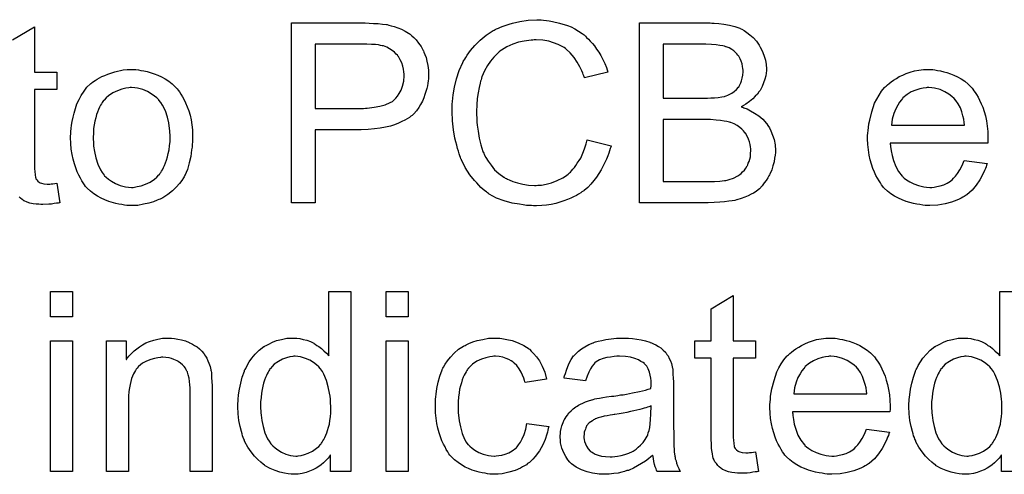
# Model space of a CAD drawing. Extents: x -1.7 to 9, y -2.8 to 5.2.
# Tile 120 of 227: x 5.947 to 6.386, y -0.291 to -0.089. Entities that reach past the tile are written whole.
import ezdxf

# ---------------------------------------------------------------- set-up
doc = ezdxf.new("R2010")
doc.units = 0
doc.layers.add('qfn32-50-23-b_document', color=1, linetype='CONTINUOUS')

msp = doc.modelspace()

# ---------------------------------------------------------------- linework, layer by layer
at = {"layer": 'qfn32-50-23-b_document', "color": 1}
for points in [[(5.944205, -0.09759), (5.95404, -0.091689), (5.95404, -0.111937)], [(6.102946, -0.09007), (6.104913, -0.090185), (6.106995, -0.090301), (6.108962, -0.090532), (6.110698, -0.090764), (6.110929, -0.090764), (6.111739, -0.090995), (6.11278, -0.091227), (6.114168, -0.091574), (6.115673, -0.092152), (6.117292, -0.092846), (6.119028, -0.093656), (6.120532, -0.094582), (6.120763, -0.094698), (6.121226, -0.095045), (6.12192, -0.095739), (6.122846, -0.096549), (6.123887, -0.09759), (6.124929, -0.098978), (6.126086, -0.100483), (6.127011, -0.102218), (6.127127, -0.102449), (6.127358, -0.103028), (6.127821, -0.104069), (6.128284, -0.105458), (6.128631, -0.107077), (6.129094, -0.108929), (6.129325, -0.111011), (6.129441, -0.11321), (6.129441, -0.113325), (6.129441, -0.113672), (6.129441, -0.114135), (6.129325, -0.114945), (6.129209, -0.115755), (6.129094, -0.116796), (6.128862, -0.117953), (6.128631, -0.119226), (6.127821, -0.121887), (6.127358, -0.123275), (6.126664, -0.124779), (6.125854, -0.126284), (6.125044, -0.127672), (6.124003, -0.12906), (6.122846, -0.130449), (6.12273, -0.130565), (6.122499, -0.130796), (6.122152, -0.131143), (6.121573, -0.13149), (6.120879, -0.132069), (6.119953, -0.132647), (6.118797, -0.133341), (6.117524, -0.13392), (6.11602, -0.134614), (6.114284, -0.135308), (6.112433, -0.135887), (6.110235, -0.13635), (6.107921, -0.136812), (6.105375, -0.137159), (6.102483, -0.137391), (6.099475, -0.137506), (6.078996, -0.137506), (6.078996, -0.170018), (6.068351, -0.170018), (6.068351, -0.089954), (6.10121, -0.089954), (6.102946, -0.09007)], [(6.179539, -0.088681), (6.18058, -0.088797), (6.181853, -0.088912), (6.183126, -0.089028), (6.18463, -0.089375), (6.187754, -0.09007), (6.191225, -0.091111), (6.19296, -0.091805), (6.19458, -0.092615), (6.1962, -0.093656), (6.19782, -0.094698), (6.197935, -0.094813), (6.198167, -0.094929), (6.19863, -0.095276), (6.199208, -0.095855), (6.199787, -0.096433), (6.200596, -0.097243), (6.201406, -0.098168), (6.202332, -0.099094), (6.203257, -0.100251), (6.204183, -0.101639), (6.205224, -0.103028), (6.20615, -0.104532), (6.20696, -0.106267), (6.207886, -0.108003), (6.20858, -0.109854), (6.209274, -0.111937), (6.198861, -0.114367), (6.198861, -0.114251), (6.198745, -0.114019), (6.198514, -0.113557), (6.198282, -0.112978), (6.198051, -0.112284), (6.197704, -0.111358), (6.196778, -0.109507), (6.195621, -0.107424), (6.194233, -0.105342), (6.192497, -0.103375), (6.190646, -0.101639), (6.190415, -0.101408), (6.189721, -0.100945), (6.188564, -0.100367), (6.18706, -0.099557), (6.185093, -0.098863), (6.182894, -0.098168), (6.180233, -0.097706), (6.177341, -0.09759), (6.176415, -0.09759), (6.175837, -0.097706), (6.175027, -0.097706), (6.174101, -0.097821), (6.171903, -0.098168), (6.169473, -0.098631), (6.166928, -0.099441), (6.164267, -0.100598), (6.161837, -0.102102), (6.161721, -0.102102), (6.161605, -0.102334), (6.160796, -0.102912), (6.159754, -0.103838), (6.158482, -0.105226), (6.156977, -0.106962), (6.155589, -0.108929), (6.154316, -0.111358), (6.153159, -0.114019), (6.153159, -0.114135), (6.153044, -0.114367), (6.152928, -0.114714), (6.152812, -0.115292), (6.152581, -0.115986), (6.15235, -0.116796), (6.152002, -0.118763), (6.15154, -0.121077), (6.151077, -0.123623), (6.150845, -0.126399), (6.15073, -0.129407), (6.15073, -0.129523), (6.15073, -0.12987), (6.15073, -0.130449), (6.15073, -0.131143), (6.150845, -0.131953), (6.150845, -0.132994), (6.150961, -0.134151), (6.151077, -0.135424), (6.151424, -0.138201), (6.152002, -0.141209), (6.152697, -0.144217), (6.153622, -0.147225), (6.153622, -0.147341), (6.153738, -0.147572), (6.153969, -0.147919), (6.154201, -0.148498), (6.154895, -0.149886), (6.155936, -0.151506), (6.157209, -0.153357), (6.158829, -0.155324), (6.16068, -0.15706), (6.162878, -0.15868), (6.162994, -0.15868), (6.163225, -0.158795), (6.163572, -0.159027), (6.164035, -0.159258), (6.164614, -0.159489), (6.165308, -0.159837), (6.166928, -0.160531), (6.16901, -0.161225), (6.171324, -0.161804), (6.17387, -0.162266), (6.176531, -0.162382), (6.177341, -0.162382), (6.178035, -0.162266), (6.178845, -0.162266), (6.179655, -0.162151), (6.181737, -0.161688), (6.184167, -0.161109), (6.186597, -0.160184), (6.189142, -0.158911), (6.190415, -0.158217), (6.191572, -0.157291), (6.191688, -0.157175), (6.191803, -0.15706), (6.19215, -0.156713), (6.192613, -0.156366), (6.193076, -0.155787), (6.193654, -0.155093), (6.194349, -0.154399), (6.194927, -0.153473), (6.195621, -0.152432), (6.196431, -0.151275), (6.197125, -0.150118), (6.19782, -0.148729), (6.198398, -0.147225), (6.198977, -0.145606), (6.199555, -0.14387), (6.200018, -0.142019), (6.210662, -0.14468), (6.210662, -0.144796), (6.210547, -0.145258), (6.210315, -0.145953), (6.209968, -0.146878), (6.209621, -0.147919), (6.209158, -0.149192), (6.20858, -0.150581), (6.207886, -0.152085), (6.206266, -0.155324), (6.204183, -0.158564), (6.20291, -0.160184), (6.201638, -0.161804), (6.200249, -0.163192), (6.19863, -0.16458), (6.198514, -0.164696), (6.198282, -0.164927), (6.197704, -0.165159), (6.197125, -0.165622), (6.1962, -0.1662), (6.195274, -0.166779), (6.194002, -0.167357), (6.192729, -0.167936), (6.191225, -0.16863), (6.189605, -0.169208), (6.187869, -0.169787), (6.186018, -0.170365), (6.184051, -0.170828), (6.181969, -0.17106), (6.17977, -0.171291), (6.177456, -0.171407), (6.176184, -0.171407), (6.175258, -0.171291), (6.174217, -0.171291), (6.172944, -0.171175), (6.171556, -0.170944), (6.169936, -0.170712), (6.166581, -0.170134), (6.16311, -0.169208), (6.159639, -0.167936), (6.158019, -0.167126), (6.156399, -0.1662), (6.156283, -0.166084), (6.156052, -0.165969), (6.155589, -0.165622), (6.155126, -0.165159), (6.154432, -0.164696), (6.153622, -0.164002), (6.152697, -0.163192), (6.151771, -0.162266), (6.150845, -0.161225), (6.149804, -0.160184), (6.147721, -0.157523), (6.145755, -0.154399), (6.144019, -0.150928), (6.144019, -0.150812), (6.143788, -0.150465), (6.143672, -0.149886), (6.143325, -0.149192), (6.143093, -0.148267), (6.142746, -0.14711), (6.142284, -0.145837), (6.141936, -0.144448), (6.141589, -0.142944), (6.141127, -0.141209), (6.140548, -0.137622), (6.140085, -0.133573), (6.139854, -0.129407), (6.139854, -0.129292), (6.139854, -0.128829), (6.139854, -0.128135), (6.13997, -0.127325), (6.13997, -0.126168), (6.140085, -0.125011), (6.140201, -0.123507), (6.140432, -0.122003), (6.141011, -0.118647), (6.141821, -0.114945), (6.142978, -0.111243), (6.144598, -0.107656), (6.144713, -0.10754), (6.144829, -0.107193), (6.14506, -0.10673), (6.145523, -0.106152), (6.145986, -0.105342), (6.146565, -0.104416), (6.148069, -0.102334), (6.150035, -0.10002), (6.15235, -0.097706), (6.155011, -0.095392), (6.158135, -0.093425), (6.15825, -0.093309), (6.158597, -0.093193), (6.15906, -0.092962), (6.159639, -0.092615), (6.160564, -0.092268), (6.16149, -0.091921), (6.162647, -0.091458), (6.163919, -0.090995), (6.165308, -0.090532), (6.166812, -0.09007), (6.170052, -0.089375), (6.173754, -0.088797), (6.177572, -0.088565), (6.178729, -0.088565), (6.179539, -0.088681)], [(6.255554, -0.09007), (6.25648, -0.09007), (6.258562, -0.090301), (6.260876, -0.090532), (6.263306, -0.090995), (6.265735, -0.091574), (6.267934, -0.092383), (6.26805, -0.092383), (6.268165, -0.092499), (6.268859, -0.092846), (6.269901, -0.093425), (6.271058, -0.094235), (6.272446, -0.095276), (6.27395, -0.096549), (6.275339, -0.098168), (6.276611, -0.099904), (6.276727, -0.100135), (6.277074, -0.10083), (6.277653, -0.101755), (6.278231, -0.103144), (6.27881, -0.104763), (6.279388, -0.106499), (6.279735, -0.108466), (6.279851, -0.110433), (6.279851, -0.110664), (6.279851, -0.111243), (6.279735, -0.112284), (6.279504, -0.113557), (6.279157, -0.115061), (6.278578, -0.11668), (6.277884, -0.1183), (6.276958, -0.120036), (6.276843, -0.120267), (6.276496, -0.12073), (6.275801, -0.121656), (6.274876, -0.122581), (6.273719, -0.123738), (6.27233, -0.125011), (6.270595, -0.126168), (6.268628, -0.127325), (6.268744, -0.127325), (6.268975, -0.127441), (6.269322, -0.127556), (6.269785, -0.127788), (6.271173, -0.12825), (6.272793, -0.12906), (6.274529, -0.130102), (6.276496, -0.131374), (6.278231, -0.132879), (6.279851, -0.13473), (6.279967, -0.134961), (6.280429, -0.135655), (6.281124, -0.136697), (6.281818, -0.138085), (6.282512, -0.139936), (6.283206, -0.141903), (6.283669, -0.144217), (6.283785, -0.146762), (6.283785, -0.146878), (6.283785, -0.146994), (6.283785, -0.147688), (6.283669, -0.148845), (6.283438, -0.150233), (6.283206, -0.151853), (6.282743, -0.153589), (6.282165, -0.15544), (6.281355, -0.157291), (6.281239, -0.157523), (6.280892, -0.158101), (6.280429, -0.158911), (6.279735, -0.160068), (6.27881, -0.161225), (6.277884, -0.162498), (6.276727, -0.16377), (6.275454, -0.164812), (6.275339, -0.164927), (6.274876, -0.165274), (6.274066, -0.165737), (6.273025, -0.1662), (6.271752, -0.166894), (6.270248, -0.167589), (6.268628, -0.168167), (6.266661, -0.168745), (6.26643, -0.168745), (6.265735, -0.168977), (6.264578, -0.169093), (6.263074, -0.169324), (6.261223, -0.169555), (6.259025, -0.169787), (6.256595, -0.169903), (6.253818, -0.170018), (6.223274, -0.170018), (6.223274, -0.089954), (6.254744, -0.089954), (6.255554, -0.09007)], [(6.101904, -0.099441), (6.078996, -0.099441), (6.078996, -0.128019), (6.100516, -0.128019), (6.101326, -0.127903), (6.102136, -0.127903), (6.103061, -0.127788), (6.10526, -0.127556), (6.107689, -0.127094), (6.110119, -0.126399), (6.112317, -0.125474), (6.113359, -0.124895), (6.114168, -0.124201), (6.1144, -0.12397), (6.114863, -0.123507), (6.115557, -0.122581), (6.116367, -0.121424), (6.117177, -0.11992), (6.117871, -0.118069), (6.118334, -0.115986), (6.118565, -0.113557), (6.118565, -0.113441), (6.118565, -0.113325), (6.118565, -0.112747), (6.118449, -0.111705), (6.118218, -0.110548), (6.117987, -0.109276), (6.117524, -0.107772), (6.11683, -0.106383), (6.11602, -0.104995), (6.115904, -0.104879), (6.115557, -0.104416), (6.114978, -0.103838), (6.114284, -0.103028), (6.113243, -0.102218), (6.112086, -0.101524), (6.110813, -0.10083), (6.109309, -0.100251), (6.109193, -0.100251), (6.108731, -0.100135), (6.108036, -0.10002), (6.107111, -0.099788), (6.105722, -0.099673), (6.103987, -0.099557), (6.101904, -0.099441)], [(6.252893, -0.099441), (6.233918, -0.099441), (6.233918, -0.123507), (6.253587, -0.123507), (6.255091, -0.123391), (6.256711, -0.123275), (6.258331, -0.12316), (6.25995, -0.122928), (6.261223, -0.122697), (6.261455, -0.122581), (6.261917, -0.122466), (6.262612, -0.122118), (6.263537, -0.121656), (6.264463, -0.121193), (6.265504, -0.120499), (6.266545, -0.119573), (6.267355, -0.118647), (6.267471, -0.118532), (6.267702, -0.118185), (6.26805, -0.11749), (6.268397, -0.11668), (6.268744, -0.115755), (6.269091, -0.114598), (6.269322, -0.11321), (6.269438, -0.111705), (6.269438, -0.111474), (6.269438, -0.111011), (6.269322, -0.110317), (6.269207, -0.109391), (6.268975, -0.108234), (6.268628, -0.107077), (6.268165, -0.10592), (6.267471, -0.104763), (6.267355, -0.104648), (6.267124, -0.104301), (6.266661, -0.103722), (6.266083, -0.103144), (6.265273, -0.102449), (6.264347, -0.101755), (6.26319, -0.101061), (6.261917, -0.100598), (6.261802, -0.100598), (6.261223, -0.100367), (6.260413, -0.100251), (6.259141, -0.10002), (6.257405, -0.099788), (6.255438, -0.099673), (6.252893, -0.099441)], [(5.95404, -0.111937), (5.96399, -0.111937), (5.96399, -0.119573), (5.95404, -0.119573), (5.95404, -0.153704), (5.95404, -0.153936), (5.95404, -0.154399), (5.95404, -0.155093), (5.954155, -0.155903), (5.954271, -0.157754), (5.954387, -0.158564), (5.954502, -0.159142), (5.954618, -0.159374), (5.954965, -0.159837), (5.955428, -0.160415), (5.956238, -0.160994), (5.956469, -0.161109), (5.957048, -0.161341), (5.958089, -0.161572), (5.959593, -0.161688), (5.96075, -0.161688), (5.961329, -0.161572), (5.962139, -0.161572), (5.963064, -0.161456), (5.96399, -0.161341), (5.965263, -0.170018), (5.965031, -0.170018), (5.964568, -0.170134), (5.963758, -0.17025), (5.962717, -0.170365), (5.96156, -0.170597), (5.960288, -0.170712), (5.957742, -0.170828), (5.956816, -0.170828), (5.955891, -0.170712), (5.954734, -0.170597), (5.953346, -0.170481), (5.951957, -0.170134), (5.950684, -0.169787), (5.949412, -0.169208), (5.949296, -0.169093), (5.948949, -0.168861), (5.948486, -0.168514), (5.947792, -0.167936), (5.947213, -0.167357)], [(5.999163, -0.11078), (6.000204, -0.110895), (6.001361, -0.111127), (6.002634, -0.111358), (6.004138, -0.11159), (6.007262, -0.112631), (6.008882, -0.11321), (6.010501, -0.114019), (6.012121, -0.114829), (6.013741, -0.115986), (6.015245, -0.117143), (6.016749, -0.118532), (6.016865, -0.118647), (6.017096, -0.118879), (6.017443, -0.119342), (6.017906, -0.11992), (6.018485, -0.12073), (6.019179, -0.121771), (6.019873, -0.122928), (6.020567, -0.124201), (6.021261, -0.125589), (6.021956, -0.127325), (6.02265, -0.12906), (6.023228, -0.131027), (6.023691, -0.13311), (6.024038, -0.135308), (6.02427, -0.137622), (6.024385, -0.140168), (6.024385, -0.140283), (6.024385, -0.14063), (6.024385, -0.141209), (6.024385, -0.142019), (6.02427, -0.142944), (6.024154, -0.144101), (6.024154, -0.145258), (6.023922, -0.146531), (6.023575, -0.149424), (6.022881, -0.152316), (6.022071, -0.155209), (6.020914, -0.15787), (6.020914, -0.157985), (6.020799, -0.158101), (6.020567, -0.158448), (6.020336, -0.158911), (6.019526, -0.160068), (6.018485, -0.161456), (6.017096, -0.163076), (6.015361, -0.164696), (6.013394, -0.166316), (6.01108, -0.16782), (6.010964, -0.16782), (6.010848, -0.167936), (6.010501, -0.168167), (6.009923, -0.168398), (6.009344, -0.16863), (6.00865, -0.168861), (6.006915, -0.169555), (6.004948, -0.170134), (6.002518, -0.170712), (5.999973, -0.171175), (5.997196, -0.171291), (5.996039, -0.171291), (5.995113, -0.171175), (5.994072, -0.17106), (5.992915, -0.170828), (5.991526, -0.170597), (5.990138, -0.170365), (5.987014, -0.16944), (5.985279, -0.168745), (5.983659, -0.168051), (5.982039, -0.167126), (5.980419, -0.166084), (5.978915, -0.164927), (5.977411, -0.163539), (5.977295, -0.163423), (5.977064, -0.163192), (5.976717, -0.162729), (5.976254, -0.162035), (5.975676, -0.161225), (5.975097, -0.160299), (5.974403, -0.159142), (5.973709, -0.157754), (5.973015, -0.15625), (5.97232, -0.154514), (5.971742, -0.152663), (5.971163, -0.150696), (5.9707, -0.148498), (5.970353, -0.146184), (5.970122, -0.143639), (5.970006, -0.140977), (5.970006, -0.140746), (5.970006, -0.140283), (5.970122, -0.139473), (5.970122, -0.138316), (5.970238, -0.137044), (5.970469, -0.135424), (5.9707, -0.133804), (5.971163, -0.131953), (5.971626, -0.130102), (5.972205, -0.128135), (5.972899, -0.126052), (5.973824, -0.124085), (5.97475, -0.122234), (5.976023, -0.120383), (5.977295, -0.118647), (5.978915, -0.117143), (5.979031, -0.117028), (5.979262, -0.116912), (5.979725, -0.116565), (5.980304, -0.116102), (5.980998, -0.115639), (5.981923, -0.115061), (5.982849, -0.114482), (5.984006, -0.113904), (5.985279, -0.113325), (5.986667, -0.112747), (5.989791, -0.111705), (5.993378, -0.110895), (5.995229, -0.11078), (5.997196, -0.110664), (5.998353, -0.110664), (5.999163, -0.11078)], [(6.353899, -0.11078), (6.354824, -0.110895), (6.355981, -0.111127), (6.357254, -0.111358), (6.358758, -0.111705), (6.360147, -0.112052), (6.361766, -0.112631), (6.363271, -0.11321), (6.36489, -0.114019), (6.36651, -0.114945), (6.36813, -0.115986), (6.369634, -0.117259), (6.371023, -0.118647), (6.371138, -0.118763), (6.37137, -0.118995), (6.371717, -0.119457), (6.37218, -0.120151), (6.372758, -0.120961), (6.373337, -0.121887), (6.374031, -0.123044), (6.374725, -0.124432), (6.375419, -0.125936), (6.376113, -0.127556), (6.376692, -0.129407), (6.37727, -0.131374), (6.377733, -0.133573), (6.37808, -0.135887), (6.378312, -0.138316), (6.378427, -0.140977), (6.378427, -0.141093), (6.378427, -0.141556), (6.378427, -0.142366), (6.378312, -0.143523), (6.334924, -0.143523), (6.334924, -0.143639), (6.334924, -0.143986), (6.33504, -0.144448), (6.33504, -0.145143), (6.335155, -0.145953), (6.335387, -0.146878), (6.335734, -0.148961), (6.336428, -0.151275), (6.337354, -0.15382), (6.338627, -0.156134), (6.340246, -0.158217), (6.340362, -0.158217), (6.340478, -0.158448), (6.341172, -0.159027), (6.342213, -0.159837), (6.343602, -0.160647), (6.345453, -0.161572), (6.347535, -0.162382), (6.349849, -0.16296), (6.351122, -0.163076), (6.352511, -0.163192), (6.353436, -0.163192), (6.354477, -0.163076), (6.35575, -0.162845), (6.357139, -0.162498), (6.358758, -0.162035), (6.360262, -0.161341), (6.361766, -0.160415), (6.361882, -0.160299), (6.362461, -0.159837), (6.363155, -0.159142), (6.363965, -0.158217), (6.36489, -0.156944), (6.365932, -0.155324), (6.366973, -0.153473), (6.367899, -0.151275), (6.37808, -0.152548), (6.37808, -0.152663), (6.377965, -0.152895), (6.377849, -0.153357), (6.377617, -0.154052), (6.37727, -0.154746), (6.376923, -0.155671), (6.375998, -0.157638), (6.374841, -0.159837), (6.373221, -0.162151), (6.37137, -0.164349), (6.369056, -0.166431), (6.36894, -0.166431), (6.368708, -0.166663), (6.368361, -0.166894), (6.367899, -0.167241), (6.367204, -0.167589), (6.36651, -0.167936), (6.365585, -0.168398), (6.364543, -0.168861), (6.363386, -0.169324), (6.362229, -0.169787), (6.359337, -0.170481), (6.356097, -0.17106), (6.352511, -0.171291), (6.351238, -0.171291), (6.350428, -0.171175), (6.349387, -0.17106), (6.348114, -0.170828), (6.346725, -0.170597), (6.345221, -0.170365), (6.341982, -0.16944), (6.340246, -0.168745), (6.338627, -0.168051), (6.336891, -0.167126), (6.335271, -0.166084), (6.333767, -0.164927), (6.332263, -0.163539), (6.332147, -0.163423), (6.331916, -0.163192), (6.331569, -0.162729), (6.331106, -0.162035), (6.330528, -0.161225), (6.329949, -0.160299), (6.329255, -0.159142), (6.328561, -0.15787), (6.327866, -0.156366), (6.327172, -0.154746), (6.326594, -0.152895), (6.326015, -0.150928), (6.325552, -0.148845), (6.325205, -0.146531), (6.324974, -0.144101), (6.324858, -0.141556), (6.324858, -0.14144), (6.324858, -0.140862), (6.324858, -0.140168), (6.324974, -0.139126), (6.32509, -0.137854), (6.325205, -0.136465), (6.325437, -0.134845), (6.325784, -0.133226), (6.326709, -0.129523), (6.327288, -0.127672), (6.327982, -0.125705), (6.328908, -0.123854), (6.329949, -0.122118), (6.331106, -0.120383), (6.332379, -0.118763), (6.332494, -0.118647), (6.332726, -0.118416), (6.333189, -0.118069), (6.333767, -0.11749), (6.334461, -0.116912), (6.335387, -0.116218), (6.336428, -0.115408), (6.337701, -0.114714), (6.338974, -0.113904), (6.340478, -0.11321), (6.342097, -0.112515), (6.343833, -0.111937), (6.345684, -0.111358), (6.347651, -0.111011), (6.349734, -0.11078), (6.351932, -0.110664), (6.353089, -0.110664), (6.353899, -0.11078)], [(5.997196, -0.118763), (5.996502, -0.118763), (5.995923, -0.118879), (5.99465, -0.118995), (5.992915, -0.119457), (5.990948, -0.120151), (5.988865, -0.121077), (5.986899, -0.122466), (5.985857, -0.123391), (5.984932, -0.124317), (5.984932, -0.124432), (5.9847, -0.124548), (5.984469, -0.124895), (5.984122, -0.125358), (5.983775, -0.125936), (5.983427, -0.126631), (5.982965, -0.127556), (5.982502, -0.128482), (5.982039, -0.129639), (5.981576, -0.130796), (5.981229, -0.132184), (5.980882, -0.133688), (5.980535, -0.135308), (5.980304, -0.137044), (5.980188, -0.139011), (5.980072, -0.140977), (5.980072, -0.141093), (5.980072, -0.14144), (5.980072, -0.142019), (5.980188, -0.142829), (5.980188, -0.143754), (5.980304, -0.144796), (5.980651, -0.147225), (5.981229, -0.150002), (5.982155, -0.152779), (5.983312, -0.15544), (5.984122, -0.156597), (5.984932, -0.157754), (5.985047, -0.157754), (5.985163, -0.157985), (5.985857, -0.158564), (5.986899, -0.159489), (5.988287, -0.160415), (5.990022, -0.161456), (5.992105, -0.162382), (5.994535, -0.16296), (5.995807, -0.163076), (5.997196, -0.163192), (5.99789, -0.163192), (5.998468, -0.163076), (5.999741, -0.162845), (6.001477, -0.162498), (6.003328, -0.161804), (6.00541, -0.160878), (6.007377, -0.159489), (6.008419, -0.158564), (6.009344, -0.157638), (6.00946, -0.157523), (6.009576, -0.157407), (6.009807, -0.15706), (6.010154, -0.156597), (6.010501, -0.156018), (6.010964, -0.155324), (6.011427, -0.154399), (6.01189, -0.153473), (6.012352, -0.152316), (6.0127, -0.151043), (6.013162, -0.149655), (6.01351, -0.148151), (6.013857, -0.146415), (6.014088, -0.14468), (6.014319, -0.142713), (6.014319, -0.14063), (6.014319, -0.140515), (6.014319, -0.140168), (6.014319, -0.139589), (6.014204, -0.138895), (6.014204, -0.137969), (6.014088, -0.136928), (6.013741, -0.134498), (6.013162, -0.131953), (6.012237, -0.129176), (6.010964, -0.126631), (6.01027, -0.125358), (6.009344, -0.124317), (6.009344, -0.124201), (6.009113, -0.124085), (6.008419, -0.123391), (6.007377, -0.122581), (6.005989, -0.12154), (6.004253, -0.120499), (6.002171, -0.119573), (5.999857, -0.118995), (5.998584, -0.118879), (5.997196, -0.118763)], [(6.352048, -0.118763), (6.351354, -0.118763), (6.350891, -0.118879), (6.349618, -0.118995), (6.348114, -0.119342), (6.346263, -0.11992), (6.344296, -0.12073), (6.342445, -0.121887), (6.340593, -0.123391), (6.340362, -0.123623), (6.339899, -0.124201), (6.339089, -0.125242), (6.338279, -0.126631), (6.337354, -0.12825), (6.336544, -0.130333), (6.33585, -0.132763), (6.335503, -0.135424), (6.368014, -0.135424), (6.368014, -0.135308), (6.368014, -0.135077), (6.367899, -0.13473), (6.367899, -0.134267), (6.367667, -0.132879), (6.36732, -0.131374), (6.366742, -0.129523), (6.366163, -0.127788), (6.365238, -0.126052), (6.364196, -0.124548), (6.364196, -0.124432), (6.363965, -0.124317), (6.363386, -0.123623), (6.362345, -0.122697), (6.360957, -0.121656), (6.359221, -0.120614), (6.357139, -0.119689), (6.354709, -0.118995), (6.353436, -0.118879), (6.352048, -0.118763)], [(6.254975, -0.132994), (6.233918, -0.132994), (6.233918, -0.160531), (6.256711, -0.160531), (6.259141, -0.160415), (6.260182, -0.160299), (6.261108, -0.160184), (6.261223, -0.160184), (6.261686, -0.160068), (6.26238, -0.159952), (6.26319, -0.159721), (6.265157, -0.159027), (6.267124, -0.158101), (6.26724, -0.157985), (6.267587, -0.157754), (6.26805, -0.157407), (6.268628, -0.156944), (6.269207, -0.15625), (6.270016, -0.155556), (6.270595, -0.15463), (6.271289, -0.153589), (6.271405, -0.153473), (6.27152, -0.153126), (6.271752, -0.152432), (6.272099, -0.151622), (6.272446, -0.150696), (6.272677, -0.149539), (6.272793, -0.148151), (6.272909, -0.146762), (6.272909, -0.146531), (6.272909, -0.146068), (6.272793, -0.145143), (6.272562, -0.144101), (6.27233, -0.142944), (6.271868, -0.141672), (6.271289, -0.140399), (6.270479, -0.139126), (6.270364, -0.139011), (6.270016, -0.138548), (6.269554, -0.137969), (6.268859, -0.137275), (6.267934, -0.136465), (6.266777, -0.135655), (6.265504, -0.134961), (6.264, -0.134383), (6.263769, -0.134267), (6.263306, -0.134151), (6.262265, -0.13392), (6.260992, -0.133688), (6.259372, -0.133457), (6.257405, -0.133226), (6.254975, -0.132994)], [(5.970932, -0.220741), (5.961097, -0.220741), (5.961097, -0.209518), (5.970932, -0.209518), (5.970932, -0.220741)], [(6.094847, -0.289583), (6.085706, -0.289583), (6.085706, -0.282293), (6.085591, -0.282409), (6.085475, -0.282641), (6.085128, -0.283103), (6.084665, -0.283682), (6.084087, -0.28426), (6.083392, -0.284955), (6.082582, -0.285764), (6.081541, -0.286574), (6.0805, -0.287384), (6.079343, -0.288194), (6.077954, -0.288888), (6.07645, -0.289467), (6.074946, -0.290045), (6.073211, -0.290508), (6.071359, -0.29074), (6.069393, -0.290855), (6.068698, -0.290855), (6.068236, -0.29074), (6.066847, -0.290624), (6.065227, -0.290392), (6.063261, -0.28993), (6.061062, -0.289236), (6.058864, -0.28831), (6.056666, -0.287037), (6.05655, -0.287037), (6.056434, -0.286806), (6.05574, -0.286343), (6.054699, -0.285417), (6.053426, -0.28426), (6.051922, -0.282756), (6.050418, -0.280905), (6.048914, -0.278822), (6.047641, -0.276393), (6.047641, -0.276277), (6.047525, -0.276046), (6.04741, -0.275699), (6.047178, -0.275236), (6.046947, -0.274542), (6.0466, -0.273732), (6.046368, -0.272922), (6.046137, -0.27188), (6.045558, -0.269567), (6.04498, -0.266905), (6.044633, -0.263897), (6.044517, -0.260658), (6.044517, -0.260542), (6.044517, -0.26031), (6.044517, -0.259848), (6.044517, -0.259154), (6.044633, -0.258459), (6.044633, -0.257534), (6.044864, -0.255451), (6.045211, -0.253021), (6.04579, -0.25036), (6.046484, -0.247583), (6.04741, -0.244922), (6.04741, -0.244807), (6.047525, -0.244575), (6.047757, -0.244228), (6.047988, -0.243765), (6.048682, -0.242493), (6.049608, -0.240873), (6.050765, -0.239137), (6.052269, -0.237402), (6.054005, -0.235551), (6.056087, -0.234047), (6.056203, -0.234047), (6.056319, -0.233931), (6.056666, -0.2337), (6.057128, -0.233468), (6.058285, -0.23289), (6.059905, -0.23208), (6.061756, -0.231386), (6.063955, -0.230807), (6.066384, -0.230344), (6.06893, -0.230228), (6.069855, -0.230228), (6.070781, -0.230344), (6.072054, -0.23046), (6.073558, -0.230807), (6.075178, -0.231154), (6.076797, -0.231733), (6.078301, -0.232542), (6.078533, -0.232658), (6.078996, -0.23289), (6.07969, -0.233468), (6.080615, -0.234047), (6.081773, -0.234857), (6.082814, -0.235898), (6.083971, -0.236939), (6.085012, -0.238212), (6.085012, -0.209518), (6.094847, -0.209518), (6.094847, -0.289583)], [(6.120301, -0.220741), (6.110466, -0.220741), (6.110466, -0.209518), (6.120301, -0.209518), (6.120301, -0.220741)], [(6.393584, -0.289583), (6.384444, -0.289583), (6.384444, -0.282293), (6.384328, -0.282409), (6.384212, -0.282641), (6.383865, -0.283103), (6.383402, -0.283682), (6.382824, -0.28426), (6.38213, -0.284955), (6.38132, -0.285764), (6.380279, -0.286574), (6.379237, -0.287384), (6.37808, -0.288194), (6.376692, -0.288888), (6.375188, -0.289467), (6.373684, -0.290045), (6.371948, -0.290508), (6.370097, -0.29074), (6.36813, -0.290855), (6.367436, -0.290855), (6.366973, -0.29074), (6.365585, -0.290624), (6.363965, -0.290392), (6.361998, -0.28993), (6.3598, -0.289236), (6.357601, -0.28831), (6.355403, -0.287037), (6.355287, -0.287037), (6.355172, -0.286806), (6.354477, -0.286343), (6.353436, -0.285417), (6.352163, -0.28426), (6.350659, -0.282756), (6.349155, -0.280905), (6.347651, -0.278822), (6.346378, -0.276393), (6.346378, -0.276277), (6.346263, -0.276046), (6.346147, -0.275699), (6.345916, -0.275236), (6.345684, -0.274542), (6.345337, -0.273732), (6.345106, -0.272922), (6.344874, -0.27188), (6.344296, -0.269567), (6.343717, -0.266905), (6.34337, -0.263897), (6.343255, -0.260658), (6.343255, -0.260542), (6.343255, -0.26031), (6.343255, -0.259848), (6.343255, -0.259154), (6.34337, -0.258459), (6.34337, -0.257534), (6.343602, -0.255451), (6.343949, -0.253021), (6.344527, -0.25036), (6.345221, -0.247583), (6.346147, -0.244922), (6.346147, -0.244807), (6.346263, -0.244575), (6.346494, -0.244228), (6.346725, -0.243765), (6.34742, -0.242493), (6.348345, -0.240873), (6.349502, -0.239137), (6.351006, -0.237402), (6.352742, -0.235551), (6.354824, -0.234047), (6.35494, -0.234047), (6.355056, -0.233931), (6.355403, -0.2337), (6.355866, -0.233468), (6.357023, -0.23289), (6.358643, -0.23208), (6.360494, -0.231386), (6.362692, -0.230807), (6.365122, -0.230344), (6.367667, -0.230228), (6.368593, -0.230228), (6.369518, -0.230344), (6.370791, -0.23046), (6.372295, -0.230807), (6.373915, -0.231154), (6.375535, -0.231733), (6.377039, -0.232542), (6.37727, -0.232658), (6.377733, -0.23289), (6.378427, -0.233468), (6.379353, -0.234047), (6.38051, -0.234857), (6.381551, -0.235898), (6.382708, -0.236939), (6.383749, -0.238212), (6.383749, -0.209518), (6.393584, -0.209518)], [(6.265041, -0.231501), (6.274992, -0.231501), (6.274992, -0.239137), (6.265041, -0.239137), (6.265041, -0.273269), (6.265041, -0.2735), (6.265041, -0.273963), (6.265041, -0.274657), (6.265157, -0.275467), (6.265273, -0.277318), (6.265388, -0.278128), (6.265504, -0.278707), (6.26562, -0.278938), (6.265967, -0.279401), (6.26643, -0.279979), (6.26724, -0.280558), (6.267471, -0.280674), (6.26805, -0.280905), (6.269091, -0.281137), (6.270595, -0.281252), (6.271752, -0.281252), (6.27233, -0.281137), (6.27314, -0.281137), (6.274066, -0.281021), (6.274992, -0.280905), (6.276264, -0.289583), (6.276033, -0.289583), (6.27557, -0.289698), (6.27476, -0.289814), (6.273719, -0.28993), (6.272562, -0.290161), (6.271289, -0.290277), (6.268744, -0.290392), (6.267818, -0.290392), (6.266892, -0.290277), (6.265735, -0.290161), (6.264347, -0.290045), (6.262959, -0.289698), (6.261686, -0.289351), (6.260413, -0.288773), (6.260298, -0.288657), (6.25995, -0.288426), (6.259488, -0.288079), (6.258793, -0.2875), (6.258215, -0.286921), (6.257521, -0.286112), (6.256827, -0.285302), (6.256364, -0.28426), (6.256364, -0.284145), (6.256132, -0.283682), (6.256017, -0.282872), (6.255785, -0.281715), (6.255554, -0.280211), (6.255438, -0.279285), (6.255438, -0.278244), (6.255323, -0.276971), (6.255207, -0.275699), (6.255207, -0.27431), (6.255207, -0.27269), (6.255207, -0.239137), (6.247918, -0.239137), (6.247918, -0.231501), (6.255207, -0.231501), (6.255207, -0.217154), (6.265041, -0.211254), (6.265041, -0.231501)], [(5.970932, -0.289583), (5.961097, -0.289583), (5.961097, -0.231501), (5.970932, -0.231501), (5.970932, -0.289583)], [(6.015014, -0.230344), (6.016286, -0.23046), (6.01779, -0.230691), (6.01941, -0.231038), (6.021146, -0.231501), (6.022766, -0.232195), (6.022997, -0.232311), (6.02346, -0.232542), (6.02427, -0.23289), (6.025195, -0.233468), (6.026352, -0.234162), (6.027394, -0.235088), (6.028435, -0.236013), (6.02936, -0.237171), (6.029476, -0.237286), (6.029708, -0.237749), (6.030055, -0.238327), (6.030633, -0.239137), (6.031096, -0.240294), (6.031559, -0.241451), (6.032137, -0.24284), (6.032484, -0.244344), (6.032484, -0.24446), (6.0326, -0.244922), (6.032716, -0.245617), (6.032831, -0.246542), (6.032831, -0.247931), (6.032947, -0.24955), (6.033063, -0.251517), (6.033063, -0.253947), (6.033063, -0.289583), (6.023228, -0.289583), (6.023228, -0.25441), (6.023228, -0.254294), (6.023228, -0.254178), (6.023228, -0.253369), (6.023228, -0.252327), (6.023113, -0.251054), (6.022997, -0.24955), (6.022766, -0.248046), (6.022418, -0.246658), (6.022071, -0.245385), (6.022071, -0.245269), (6.02184, -0.244922), (6.021493, -0.244344), (6.021146, -0.24365), (6.020567, -0.242956), (6.019873, -0.242146), (6.018947, -0.241336), (6.017906, -0.240642), (6.01779, -0.240526), (6.017443, -0.240294), (6.016749, -0.240063), (6.015939, -0.239716), (6.015014, -0.239369), (6.013857, -0.239022), (6.012468, -0.238906), (6.01108, -0.23879), (6.010501, -0.23879), (6.010038, -0.238906), (6.008882, -0.239022), (6.007377, -0.239253), (6.005758, -0.239832), (6.003906, -0.240526), (6.002055, -0.241451), (6.00032, -0.24284), (6.000088, -0.243071), (5.999626, -0.24365), (5.999278, -0.244113), (5.998931, -0.244691), (5.998468, -0.245385), (5.998121, -0.246195), (5.997659, -0.247121), (5.997196, -0.248278), (5.996849, -0.24955), (5.996502, -0.250939), (5.99627, -0.252443), (5.996039, -0.254063), (5.995807, -0.25603), (5.995807, -0.257997), (5.995807, -0.289583), (5.985973, -0.289583), (5.985973, -0.231501), (5.994766, -0.231501), (5.994766, -0.239832), (5.994882, -0.239716), (5.995113, -0.239369), (5.99546, -0.238906), (5.995923, -0.238327), (5.996617, -0.237633), (5.997427, -0.236823), (5.998353, -0.235898), (5.99951, -0.234972), (6.000667, -0.234162), (6.002055, -0.233237), (6.003559, -0.232427), (6.005179, -0.231733), (6.00703, -0.231154), (6.008882, -0.230691), (6.010964, -0.230344), (6.013162, -0.230228), (6.014088, -0.230228), (6.015014, -0.230344)], [(6.120301, -0.289583), (6.110466, -0.289583), (6.110466, -0.231501), (6.120301, -0.231501), (6.120301, -0.289583)], [(6.160449, -0.230344), (6.161143, -0.230344), (6.162068, -0.23046), (6.164267, -0.230807), (6.166696, -0.231386), (6.169242, -0.232311), (6.171787, -0.233468), (6.174217, -0.235088), (6.174333, -0.235088), (6.174448, -0.235319), (6.175142, -0.236013), (6.176184, -0.237055), (6.177456, -0.238559), (6.178729, -0.24041), (6.180002, -0.242724), (6.181159, -0.245385), (6.181969, -0.248509), (6.172366, -0.250013), (6.172366, -0.249898), (6.17225, -0.249782), (6.172134, -0.249088), (6.171787, -0.248046), (6.171209, -0.246774), (6.17063, -0.245385), (6.169704, -0.243881), (6.168663, -0.242493), (6.167506, -0.241336), (6.167391, -0.24122), (6.166928, -0.240873), (6.166118, -0.24041), (6.165192, -0.239832), (6.163919, -0.239253), (6.162531, -0.23879), (6.160911, -0.238443), (6.159176, -0.238327), (6.158482, -0.238327), (6.157903, -0.238443), (6.15663, -0.238559), (6.154895, -0.239022), (6.153044, -0.2396), (6.150961, -0.240526), (6.148994, -0.241914), (6.148069, -0.242724), (6.147143, -0.24365), (6.147143, -0.243765), (6.146912, -0.243881), (6.14668, -0.244228), (6.146449, -0.244691), (6.146102, -0.245269), (6.145639, -0.245964), (6.145292, -0.246774), (6.144829, -0.247699), (6.144366, -0.248856), (6.144019, -0.250129), (6.143556, -0.251517), (6.143209, -0.253021), (6.142978, -0.254641), (6.142746, -0.256492), (6.142515, -0.258459), (6.142515, -0.260542), (6.142515, -0.260658), (6.142515, -0.261005), (6.142515, -0.261699), (6.142631, -0.262393), (6.142631, -0.263434), (6.142746, -0.264476), (6.143093, -0.267021), (6.143556, -0.269798), (6.144366, -0.27269), (6.145408, -0.275236), (6.146102, -0.276509), (6.146912, -0.27755), (6.147143, -0.277781), (6.147721, -0.27836), (6.148763, -0.27917), (6.150035, -0.280095), (6.151771, -0.281137), (6.153738, -0.281946), (6.156052, -0.282525), (6.157325, -0.282641), (6.158597, -0.282756), (6.158829, -0.282756), (6.159523, -0.282641), (6.16068, -0.282525), (6.161953, -0.282293), (6.163457, -0.281946), (6.165077, -0.281252), (6.166696, -0.280442), (6.1682, -0.279285), (6.168432, -0.27917), (6.168779, -0.278591), (6.169473, -0.277781), (6.170283, -0.276509), (6.171093, -0.275004), (6.172019, -0.273153), (6.172713, -0.270839), (6.173176, -0.268294), (6.182894, -0.269567), (6.182894, -0.269682), (6.182779, -0.270029), (6.182663, -0.270492), (6.182547, -0.271186), (6.182316, -0.272112), (6.182084, -0.273038), (6.181275, -0.275351), (6.180233, -0.277781), (6.178729, -0.280442), (6.176878, -0.282988), (6.175837, -0.284145), (6.17468, -0.285302), (6.174564, -0.285417), (6.174333, -0.285533), (6.173985, -0.285764), (6.173523, -0.286112), (6.172944, -0.286574), (6.172134, -0.287037), (6.171209, -0.2875), (6.170283, -0.288079), (6.167969, -0.28912), (6.165192, -0.28993), (6.162184, -0.290624), (6.160449, -0.29074), (6.158713, -0.290855), (6.157556, -0.290855), (6.156746, -0.29074), (6.155705, -0.290624), (6.154548, -0.290392), (6.153275, -0.290161), (6.151887, -0.28993), (6.148763, -0.289004), (6.147259, -0.28831), (6.145639, -0.287616), (6.144019, -0.28669), (6.142515, -0.285649), (6.141011, -0.284492), (6.139623, -0.283103), (6.139507, -0.282988), (6.139275, -0.282756), (6.138928, -0.282293), (6.138466, -0.281715), (6.138003, -0.280905), (6.137309, -0.279864), (6.13673, -0.278707), (6.136036, -0.277434), (6.135342, -0.27593), (6.134763, -0.274195), (6.134069, -0.272459), (6.133606, -0.270376), (6.133143, -0.268294), (6.132796, -0.265864), (6.132565, -0.263434), (6.132449, -0.260773), (6.132449, -0.260658), (6.132449, -0.26031), (6.132449, -0.259848), (6.132449, -0.259154), (6.132565, -0.258344), (6.132565, -0.257418), (6.132681, -0.256377), (6.132796, -0.25522), (6.133143, -0.252674), (6.133722, -0.249898), (6.134416, -0.247121), (6.135457, -0.244344), (6.135457, -0.244228), (6.135573, -0.243997), (6.135804, -0.24365), (6.136036, -0.243187), (6.13673, -0.241914), (6.137771, -0.24041), (6.13916, -0.238675), (6.140779, -0.236939), (6.142746, -0.235204), (6.144945, -0.233815), (6.14506, -0.233815), (6.145292, -0.2337), (6.145639, -0.233468), (6.146102, -0.233237), (6.14668, -0.233005), (6.147374, -0.232658), (6.14911, -0.231964), (6.151077, -0.231386), (6.153507, -0.230807), (6.156052, -0.230344), (6.158829, -0.230228), (6.159754, -0.230228), (6.160449, -0.230344)], [(6.218414, -0.230344), (6.22015, -0.23046), (6.222117, -0.230691), (6.224083, -0.231038), (6.22605, -0.231501), (6.227902, -0.23208), (6.228133, -0.232195), (6.228712, -0.232427), (6.229521, -0.232774), (6.230563, -0.233237), (6.23172, -0.233931), (6.232877, -0.234625), (6.233918, -0.235551), (6.234844, -0.236476), (6.234959, -0.236592), (6.235191, -0.236939), (6.235538, -0.237518), (6.236001, -0.238212), (6.236579, -0.239253), (6.237042, -0.240294), (6.237505, -0.241567), (6.237852, -0.243071), (6.237852, -0.243187), (6.237967, -0.243534), (6.238083, -0.244228), (6.238199, -0.245154), (6.238199, -0.246427), (6.238315, -0.247931), (6.23843, -0.249898), (6.23843, -0.252096), (6.23843, -0.265286), (6.23843, -0.265401), (6.23843, -0.265864), (6.23843, -0.266558), (6.23843, -0.267484), (6.23843, -0.268525), (6.23843, -0.269798), (6.238546, -0.272575), (6.238546, -0.275467), (6.238662, -0.27836), (6.238777, -0.279632), (6.238777, -0.280789), (6.238893, -0.281831), (6.239009, -0.282641), (6.239009, -0.282756), (6.239124, -0.283219), (6.23924, -0.283913), (6.239587, -0.284839), (6.239819, -0.28588), (6.240282, -0.287037), (6.24086, -0.28831), (6.241439, -0.289583), (6.231141, -0.289583), (6.231025, -0.289467), (6.23091, -0.289004), (6.230678, -0.288426), (6.230331, -0.2875), (6.229984, -0.286459), (6.229753, -0.285186), (6.229521, -0.283798), (6.22929, -0.282293), (6.229174, -0.282293), (6.229059, -0.282525), (6.228364, -0.283103), (6.227323, -0.283913), (6.225935, -0.284955), (6.224199, -0.285996), (6.222464, -0.287153), (6.220613, -0.288194), (6.218646, -0.289004), (6.218414, -0.28912), (6.21772, -0.289236), (6.216679, -0.289583), (6.215406, -0.28993), (6.213786, -0.290277), (6.211935, -0.290508), (6.209852, -0.29074), (6.20777, -0.290855), (6.206844, -0.290855), (6.20615, -0.29074), (6.20534, -0.29074), (6.204414, -0.290624), (6.202332, -0.290277), (6.200018, -0.289698), (6.197472, -0.288888), (6.195158, -0.287731), (6.193076, -0.286227), (6.192845, -0.285996), (6.192266, -0.285417), (6.191456, -0.284376), (6.19053, -0.282988), (6.189605, -0.281252), (6.188795, -0.279285), (6.188217, -0.276856), (6.188101, -0.275699), (6.187985, -0.27431), (6.187985, -0.274079), (6.187985, -0.273616), (6.188101, -0.272806), (6.188217, -0.271765), (6.188448, -0.270492), (6.188795, -0.269219), (6.189258, -0.267831), (6.189836, -0.266558), (6.189952, -0.266443), (6.190183, -0.26598), (6.190646, -0.265286), (6.191225, -0.264476), (6.191919, -0.26355), (6.192845, -0.262625), (6.19377, -0.261699), (6.194927, -0.260889), (6.195043, -0.260773), (6.195506, -0.260542), (6.196084, -0.260079), (6.19701, -0.259616), (6.198051, -0.259154), (6.199324, -0.258575), (6.200596, -0.258112), (6.2021, -0.257649), (6.202216, -0.257649), (6.202679, -0.257534), (6.203373, -0.257302), (6.204299, -0.257187), (6.205456, -0.256955), (6.20696, -0.256724), (6.208695, -0.256377), (6.210778, -0.256145), (6.210894, -0.256145), (6.211356, -0.25603), (6.211935, -0.25603), (6.212745, -0.255914), (6.213671, -0.255798), (6.214828, -0.255567), (6.2161, -0.255451), (6.217489, -0.25522), (6.220265, -0.254641), (6.223274, -0.254063), (6.225935, -0.253369), (6.227207, -0.253021), (6.228364, -0.252674), (6.228364, -0.252559), (6.228364, -0.252327), (6.22848, -0.251633), (6.22848, -0.250823), (6.22848, -0.25036), (6.22848, -0.250129), (6.22848, -0.250013), (6.22848, -0.249898), (6.22848, -0.249203), (6.228364, -0.248046), (6.228133, -0.246774), (6.227786, -0.245385), (6.227207, -0.243997), (6.226513, -0.242724), (6.225588, -0.241683), (6.225472, -0.241567), (6.224893, -0.241104), (6.223968, -0.240642), (6.222811, -0.239947), (6.221191, -0.239369), (6.21934, -0.23879), (6.217026, -0.238443), (6.214365, -0.238327), (6.213208, -0.238327), (6.212051, -0.238443), (6.210431, -0.238675), (6.208811, -0.238906), (6.207076, -0.239369), (6.205456, -0.239947), (6.204067, -0.240757), (6.203952, -0.240873), (6.203489, -0.24122), (6.20291, -0.241798), (6.202216, -0.242724), (6.201522, -0.243881), (6.200712, -0.245385), (6.200018, -0.247236), (6.199324, -0.249319), (6.189721, -0.248046), (6.189721, -0.247931), (6.189836, -0.247815), (6.189836, -0.247468), (6.189952, -0.247005), (6.190299, -0.245964), (6.190762, -0.24446), (6.19134, -0.242956), (6.192035, -0.241336), (6.19296, -0.239716), (6.194002, -0.238212), (6.194117, -0.238096), (6.19458, -0.237633), (6.195274, -0.236939), (6.1962, -0.236013), (6.197472, -0.235088), (6.198977, -0.234162), (6.200712, -0.233121), (6.202679, -0.232311), (6.202795, -0.232311), (6.20291, -0.232195), (6.203257, -0.23208), (6.20372, -0.231964), (6.204877, -0.231617), (6.206497, -0.23127), (6.208348, -0.230923), (6.210662, -0.230576), (6.213092, -0.230344), (6.215869, -0.230228), (6.217141, -0.230228), (6.218414, -0.230344)], [(6.310396, -0.230344), (6.311321, -0.23046), (6.312478, -0.230691), (6.313751, -0.230923), (6.315255, -0.23127), (6.316644, -0.231617), (6.318263, -0.232195), (6.319767, -0.232774), (6.321387, -0.233584), (6.323007, -0.234509), (6.324627, -0.235551), (6.326131, -0.236823), (6.327519, -0.238212), (6.327635, -0.238327), (6.327866, -0.238559), (6.328213, -0.239022), (6.328676, -0.239716), (6.329255, -0.240526), (6.329833, -0.241451), (6.330528, -0.242608), (6.331222, -0.243997), (6.331916, -0.245501), (6.33261, -0.247121), (6.333189, -0.248972), (6.333767, -0.250939), (6.33423, -0.253137), (6.334577, -0.255451), (6.334808, -0.257881), (6.334924, -0.260542), (6.334924, -0.260658), (6.334924, -0.26112), (6.334924, -0.26193), (6.334808, -0.263087), (6.291421, -0.263087), (6.291421, -0.263203), (6.291421, -0.26355), (6.291537, -0.264013), (6.291537, -0.264707), (6.291652, -0.265517), (6.291884, -0.266443), (6.292231, -0.268525), (6.292925, -0.270839), (6.293851, -0.273385), (6.295123, -0.275699), (6.296743, -0.277781), (6.296859, -0.277781), (6.296975, -0.278013), (6.297669, -0.278591), (6.29871, -0.279401), (6.300098, -0.280211), (6.30195, -0.281137), (6.304032, -0.281946), (6.306346, -0.282525), (6.307619, -0.282641), (6.309007, -0.282756), (6.309933, -0.282756), (6.310974, -0.282641), (6.312247, -0.282409), (6.313635, -0.282062), (6.315255, -0.281599), (6.316759, -0.280905), (6.318263, -0.279979), (6.318379, -0.279864), (6.318958, -0.279401), (6.319652, -0.278707), (6.320462, -0.277781), (6.321387, -0.276509), (6.322428, -0.274889), (6.32347, -0.273038), (6.324395, -0.270839), (6.334577, -0.272112), (6.334577, -0.272228), (6.334461, -0.272459), (6.334346, -0.272922), (6.334114, -0.273616), (6.333767, -0.27431), (6.33342, -0.275236), (6.332494, -0.277203), (6.331337, -0.279401), (6.329718, -0.281715), (6.327866, -0.283913), (6.325552, -0.285996), (6.325437, -0.285996), (6.325205, -0.286227), (6.324858, -0.286459), (6.324395, -0.286806), (6.323701, -0.287153), (6.323007, -0.2875), (6.322081, -0.287963), (6.32104, -0.288426), (6.319883, -0.288888), (6.318726, -0.289351), (6.315834, -0.290045), (6.312594, -0.290624), (6.309007, -0.290855), (6.307735, -0.290855), (6.306925, -0.29074), (6.305883, -0.290624), (6.304611, -0.290392), (6.303222, -0.290161), (6.301718, -0.28993), (6.298479, -0.289004), (6.296743, -0.28831), (6.295123, -0.287616), (6.293388, -0.28669), (6.291768, -0.285649), (6.290264, -0.284492), (6.28876, -0.283103), (6.288644, -0.282988), (6.288413, -0.282756), (6.288066, -0.282293), (6.287603, -0.281599), (6.287024, -0.280789), (6.286446, -0.279864), (6.285752, -0.278707), (6.285057, -0.277434), (6.284363, -0.27593), (6.283669, -0.27431), (6.283091, -0.272459), (6.282512, -0.270492), (6.282049, -0.268409), (6.281702, -0.266096), (6.281471, -0.263666), (6.281355, -0.26112), (6.281355, -0.261005), (6.281355, -0.260426), (6.281355, -0.259732), (6.281471, -0.258691), (6.281586, -0.257418), (6.281702, -0.25603), (6.281934, -0.25441), (6.282281, -0.25279), (6.283206, -0.249088), (6.283785, -0.247236), (6.284479, -0.245269), (6.285404, -0.243418), (6.286446, -0.241683), (6.287603, -0.239947), (6.288876, -0.238327), (6.288991, -0.238212), (6.289223, -0.23798), (6.289685, -0.237633), (6.290264, -0.237055), (6.290958, -0.236476), (6.291884, -0.235782), (6.292925, -0.234972), (6.294198, -0.234278), (6.29547, -0.233468), (6.296975, -0.232774), (6.298594, -0.23208), (6.30033, -0.231501), (6.302181, -0.230923), (6.304148, -0.230576), (6.30623, -0.230344), (6.308429, -0.230228), (6.309586, -0.230228), (6.310396, -0.230344)], [(6.069971, -0.238327), (6.069393, -0.238327), (6.06893, -0.238443), (6.067657, -0.238559), (6.066153, -0.239022), (6.064417, -0.2396), (6.062566, -0.240642), (6.060715, -0.241914), (6.059789, -0.24284), (6.05898, -0.243765), (6.05898, -0.243881), (6.058748, -0.243997), (6.058632, -0.244344), (6.058285, -0.244807), (6.057938, -0.245385), (6.057591, -0.246079), (6.057244, -0.246889), (6.056781, -0.247815), (6.056319, -0.248972), (6.055971, -0.250245), (6.055624, -0.251633), (6.055277, -0.253137), (6.055046, -0.254757), (6.054814, -0.256608), (6.054583, -0.258575), (6.054583, -0.260658), (6.054583, -0.260773), (6.054583, -0.26112), (6.054583, -0.261699), (6.054699, -0.262509), (6.054699, -0.263434), (6.054814, -0.264476), (6.055162, -0.266905), (6.05574, -0.269567), (6.05655, -0.272343), (6.057707, -0.275004), (6.058401, -0.276161), (6.059211, -0.277318), (6.059327, -0.277318), (6.059442, -0.27755), (6.060021, -0.278128), (6.061062, -0.279054), (6.062335, -0.279979), (6.063955, -0.281021), (6.065922, -0.281946), (6.068004, -0.282525), (6.069161, -0.282641), (6.070318, -0.282756), (6.070897, -0.282756), (6.071359, -0.282641), (6.072632, -0.282525), (6.074136, -0.282062), (6.075872, -0.281484), (6.077723, -0.280558), (6.079574, -0.279285), (6.0805, -0.278475), (6.08131, -0.27755), (6.08131, -0.277434), (6.081541, -0.277318), (6.081773, -0.276971), (6.082004, -0.276509), (6.082351, -0.27593), (6.082814, -0.275351), (6.083161, -0.274426), (6.083624, -0.2735), (6.084087, -0.272459), (6.084434, -0.271302), (6.084896, -0.269914), (6.085243, -0.268525), (6.085475, -0.266905), (6.085706, -0.265286), (6.085938, -0.263434), (6.085938, -0.261467), (6.085938, -0.261352), (6.085938, -0.260889), (6.085938, -0.26031), (6.085822, -0.259501), (6.085822, -0.258575), (6.085706, -0.257418), (6.085591, -0.256145), (6.085359, -0.254757), (6.084781, -0.25198), (6.083971, -0.249088), (6.082814, -0.246311), (6.08212, -0.245154), (6.08131, -0.243997), (6.08131, -0.243881), (6.081078, -0.243765), (6.0805, -0.243071), (6.079458, -0.242146), (6.078186, -0.241104), (6.076566, -0.240063), (6.074599, -0.239253), (6.072401, -0.238559), (6.071244, -0.238443), (6.069971, -0.238327)], [(6.308544, -0.238327), (6.30785, -0.238327), (6.307387, -0.238443), (6.306115, -0.238559), (6.304611, -0.238906), (6.30276, -0.239484), (6.300793, -0.240294), (6.298941, -0.241451), (6.29709, -0.242956), (6.296859, -0.243187), (6.296396, -0.243765), (6.295586, -0.244807), (6.294776, -0.246195), (6.293851, -0.247815), (6.293041, -0.249898), (6.292346, -0.252327), (6.291999, -0.254988), (6.324511, -0.254988), (6.324511, -0.254873), (6.324511, -0.254641), (6.324395, -0.254294), (6.324395, -0.253831), (6.324164, -0.252443), (6.323817, -0.250939), (6.323238, -0.249088), (6.32266, -0.247352), (6.321734, -0.245617), (6.320693, -0.244113), (6.320693, -0.243997), (6.320462, -0.243881), (6.319883, -0.243187), (6.318842, -0.242261), (6.317453, -0.24122), (6.315718, -0.240179), (6.313635, -0.239253), (6.311206, -0.238559), (6.309933, -0.238443), (6.308544, -0.238327)], [(6.368708, -0.238327), (6.36813, -0.238327), (6.367667, -0.238443), (6.366395, -0.238559), (6.36489, -0.239022), (6.363155, -0.2396), (6.361304, -0.240642), (6.359453, -0.241914), (6.358527, -0.24284), (6.357717, -0.243765), (6.357717, -0.243881), (6.357486, -0.243997), (6.35737, -0.244344), (6.357023, -0.244807), (6.356676, -0.245385), (6.356329, -0.246079), (6.355981, -0.246889), (6.355519, -0.247815), (6.355056, -0.248972), (6.354709, -0.250245), (6.354362, -0.251633), (6.354015, -0.253137), (6.353783, -0.254757), (6.353552, -0.256608), (6.35332, -0.258575), (6.35332, -0.260658), (6.35332, -0.260773), (6.35332, -0.26112), (6.35332, -0.261699), (6.353436, -0.262509), (6.353436, -0.263434), (6.353552, -0.264476), (6.353899, -0.266905), (6.354477, -0.269567), (6.355287, -0.272343), (6.356444, -0.275004), (6.357139, -0.276161), (6.357948, -0.277318), (6.358064, -0.277318), (6.35818, -0.27755), (6.358758, -0.278128), (6.3598, -0.279054), (6.361072, -0.279979), (6.362692, -0.281021), (6.364659, -0.281946), (6.366742, -0.282525), (6.367899, -0.282641), (6.369056, -0.282756), (6.369634, -0.282756), (6.370097, -0.282641), (6.37137, -0.282525), (6.372874, -0.282062), (6.374609, -0.281484), (6.37646, -0.280558), (6.378312, -0.279285), (6.379237, -0.278475), (6.380047, -0.27755), (6.380047, -0.277434), (6.380279, -0.277318), (6.38051, -0.276971), (6.380741, -0.276509), (6.381088, -0.27593), (6.381551, -0.275351), (6.381898, -0.274426), (6.382361, -0.2735), (6.382824, -0.272459), (6.383171, -0.271302), (6.383634, -0.269914), (6.383981, -0.268525), (6.384212, -0.266905), (6.384444, -0.265286), (6.384675, -0.263434), (6.384675, -0.261467), (6.384675, -0.261352), (6.384675, -0.260889), (6.384675, -0.26031), (6.384559, -0.259501), (6.384559, -0.258575), (6.384444, -0.257418), (6.384328, -0.256145), (6.384097, -0.254757), (6.383518, -0.25198), (6.382708, -0.249088), (6.381551, -0.246311), (6.380857, -0.245154), (6.380047, -0.243997), (6.380047, -0.243881), (6.379816, -0.243765), (6.379237, -0.243071), (6.378196, -0.242146), (6.376923, -0.241104), (6.375303, -0.240063), (6.373337, -0.239253), (6.371138, -0.238559), (6.369981, -0.238443), (6.368708, -0.238327)], [(6.22848, -0.260426), (6.228364, -0.260426), (6.228249, -0.260542), (6.227902, -0.260658), (6.227439, -0.260773), (6.22686, -0.261005), (6.226166, -0.261236), (6.225356, -0.261467), (6.224431, -0.261699), (6.223389, -0.262046), (6.222117, -0.262277), (6.220844, -0.262625), (6.21934, -0.262972), (6.21772, -0.263319), (6.2161, -0.263666), (6.214249, -0.263897), (6.212282, -0.264244), (6.212051, -0.264244), (6.211356, -0.26436), (6.210199, -0.264591), (6.208927, -0.264823), (6.207538, -0.265054), (6.20615, -0.265401), (6.204877, -0.265748), (6.20372, -0.266211), (6.203605, -0.266211), (6.203257, -0.266443), (6.202795, -0.266674), (6.202332, -0.267021), (6.200944, -0.267947), (6.199787, -0.269335), (6.199787, -0.269451), (6.199555, -0.269682), (6.199439, -0.270145), (6.199208, -0.270724), (6.198977, -0.271418), (6.198745, -0.272112), (6.19863, -0.273038), (6.198514, -0.273963), (6.198514, -0.274079), (6.198514, -0.274657), (6.19863, -0.275351), (6.198861, -0.276277), (6.199208, -0.277318), (6.199787, -0.27836), (6.200481, -0.279517), (6.201406, -0.280558), (6.201522, -0.280674), (6.201985, -0.280905), (6.202679, -0.281368), (6.203605, -0.281831), (6.204877, -0.282293), (6.206381, -0.282756), (6.208117, -0.282988), (6.210199, -0.283103), (6.211125, -0.283103), (6.212282, -0.282988), (6.213555, -0.282756), (6.215175, -0.282525), (6.216794, -0.282062), (6.21853, -0.281484), (6.220265, -0.280674), (6.220497, -0.280558), (6.22096, -0.280211), (6.22177, -0.279632), (6.222695, -0.278822), (6.223736, -0.277897), (6.224893, -0.27674), (6.225819, -0.275351), (6.226745, -0.273847), (6.22686, -0.273732), (6.226976, -0.273269), (6.227207, -0.272459), (6.227555, -0.271418), (6.227902, -0.270029), (6.228133, -0.268409), (6.228249, -0.266443), (6.228364, -0.264129), (6.22848, -0.260426)]]:
    msp.add_lwpolyline(points, dxfattribs=at)

doc.saveas('drawing.dxf')
